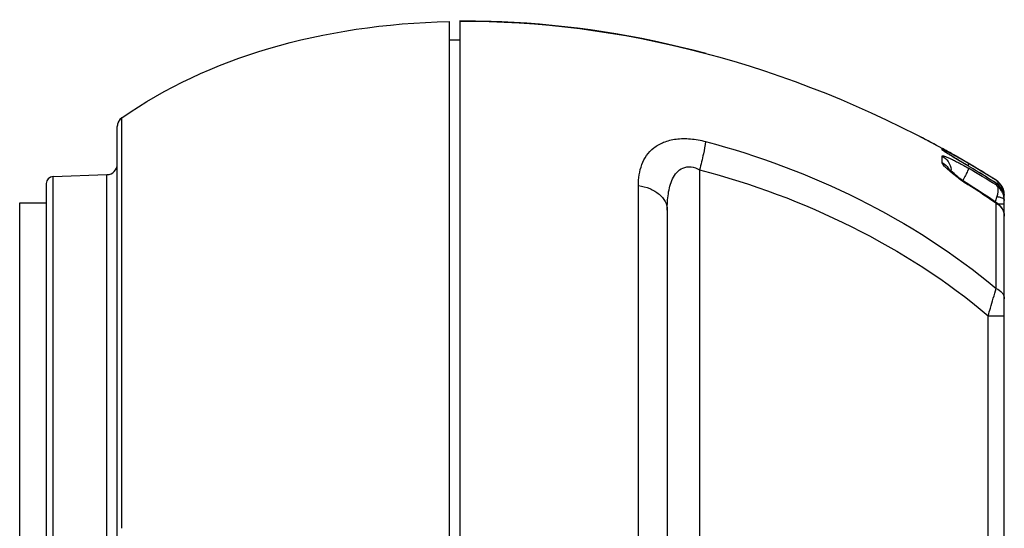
# Model space of a CAD drawing. Header units: millimetres. Extents: x 3489 to 4105, y -1201 to -766.
# Tile 36 of 55: x 3861 to 3889, y -945 to -931. Entities that reach past the tile are written whole.
import ezdxf

# ---------------------------------------------------------------- set-up
doc = ezdxf.new("R2010")
doc.units = ezdxf.units.MM

msp = doc.modelspace()

# ---------------------------------------------------------------- linework, layer by layer
at = {"color": 7, "linetype": 'Continuous'}
for p, q in [((3873.389, -930.664), (3873.389, -931.311)), ((3873.689, -930.659), (3873.689, -930.659)), ((3873.689, -930.659), (3873.689, -931.316)), ((3873.689, -931.189), (3873.389, -931.189)), ((3873.389, -931.311), (3873.389, -945.17)), ((3873.689, -931.316), (3873.689, -932.674)), ((3873.689, -932.674), (3873.689, -937.528)), ((3864.167, -933.379), (3864.152, -933.39)), ((3864.167, -933.379), (3864.167, -933.379)), ((3864.167, -933.379), (3864.167, -933.379)), ((3864.167, -933.38), (3864.167, -933.379)), ((3864.167, -933.38), (3864.167, -933.379)), ((3864.167, -933.498), (3864.167, -933.38)), ((3864.167, -933.876), (3864.167, -933.498)), ((3864.039, -956.715), (3864.039, -933.625)), ((3864.167, -944.947), (3864.167, -933.876)), ((3887.322, -934.26), (3887.285, -934.24)), ((3887.293, -934.244), (3887.285, -934.24)), ((3887.285, -934.251), (3887.285, -934.25)), ((3887.285, -934.281), (3887.285, -934.251)), ((3887.381, -934.293), (3887.347, -934.274)), ((3887.285, -934.638), (3887.285, -934.457)), ((3887.634, -934.504), (3887.583, -934.473)), ((3887.609, -934.421), (3887.592, -934.411)), ((3887.594, -934.412), (3887.622, -934.428)), ((3887.594, -934.414), (3887.621, -934.43)), ((3888.028, -934.741), (3887.596, -934.483)), ((3887.636, -934.436), (3887.609, -934.421)), ((3887.621, -934.43), (3887.65, -934.446)), ((3887.688, -934.537), (3887.634, -934.504)), ((3887.747, -934.573), (3887.688, -934.537)), ((3887.809, -934.61), (3887.747, -934.573)), ((3887.874, -934.649), (3887.809, -934.61)), ((3880.451, -934.841), (3880.451, -955.557)), ((3887.58, -934.949), (3887.43, -934.82)), ((3887.484, -934.839), (3887.48, -934.834)), ((3887.544, -934.895), (3887.544, -934.892)), ((3887.942, -934.689), (3887.874, -934.649)), ((3888.03, -934.742), (3887.942, -934.689)), ((3888.064, -934.684), (3888.028, -934.663)), ((3888.028, -934.741), (3888.03, -934.742)), ((3862.232, -935.033), (3863.749, -934.98)), ((3862.232, -935.629), (3862.232, -935.033)), ((3863.749, -955.36), (3863.749, -934.98)), ((3887.734, -935.067), (3887.58, -934.949)), ((3887.93, -935.029), (3887.867, -935.144)), ((3888.805, -935.137), (3888.805, -935.136)), ((3862.039, -935.233), (3862.039, -955.107)), ((3878.728, -954.569), (3878.728, -935.29)), ((3888.028, -935.269), (3888.043, -935.261)), ((3888.815, -935.225), (3888.805, -935.22)), ((3888.805, -935.225), (3888.805, -935.22)), ((3888.805, -935.271), (3888.805, -935.225)), ((3889.015, -935.485), (3888.995, -935.431)), ((3862.232, -935.766), (3862.232, -935.629)), ((3888.831, -935.596), (3888.783, -935.751)), ((3889.03, -935.541), (3889.015, -935.485)), ((3889.025, -935.522), (3889.036, -935.543)), ((3889.036, -935.543), (3889.039, -935.561)), ((3889.036, -935.69), (3889.039, -935.706)), ((3889.039, -954.776), (3889.039, -935.559)), ((3861.289, -935.77), (3862.039, -935.77)), ((3861.289, -954.57), (3861.289, -935.77)), ((3862.232, -955.307), (3862.232, -935.766)), ((3879.539, -935.979), (3879.539, -954.347)), ((3888.805, -938.185), (3888.805, -935.786)), ((3888.865, -935.807), (3889.039, -935.807)), ((3873.689, -937.528), (3873.689, -945.17)), ((3888.582, -938.957), (3889.039, -938.957)), ((3888.582, -951.386), (3888.582, -938.957))]:
    msp.add_line(p, q, dxfattribs=at)
for points in [[(3864.152, -933.39), (3864.123, -933.416), (3864.098, -933.446), (3864.077, -933.478), (3864.061, -933.513), (3864.048, -933.549), (3864.041, -933.587), (3864.039, -933.625)], [(3864.167, -933.391), (3864.167, -933.382), (3864.167, -933.381), (3864.167, -933.38)], [(3864.167, -933.418), (3864.167, -933.402), (3864.167, -933.396), (3864.167, -933.391)], [(3864.167, -933.442), (3864.167, -933.429), (3864.167, -933.418)], [(3887.583, -934.473), (3887.536, -934.445), (3887.515, -934.432), (3887.494, -934.419), (3887.475, -934.407), (3887.457, -934.396), (3887.44, -934.386), (3887.425, -934.376), (3887.411, -934.367), (3887.399, -934.359), (3887.388, -934.352), (3887.378, -934.345), (3887.37, -934.34), (3887.365, -934.336), (3887.361, -934.334), (3887.36, -934.333)], [(3888.18, -935.349), (3888.015, -935.243), (3887.962, -935.209), (3887.912, -935.175), (3887.863, -935.141), (3887.816, -935.108), (3887.771, -935.075), (3887.729, -935.044), (3887.689, -935.014), (3887.652, -934.985), (3887.618, -934.957), (3887.587, -934.931), (3887.559, -934.907), (3887.534, -934.886), (3887.512, -934.866), (3887.496, -934.85), (3887.483, -934.838)], [(3888.815, -935.225), (3888.74, -935.177), (3888.596, -935.086), (3888.45, -934.996), (3888.305, -934.907), (3888.158, -934.818), (3888.03, -934.742)], [(3888.855, -935.8), (3888.761, -935.735), (3888.618, -935.638), (3888.473, -935.541), (3888.327, -935.445), (3888.18, -935.349)], [(3888.995, -935.431), (3888.968, -935.381), (3888.935, -935.334), (3888.897, -935.29), (3888.853, -935.252), (3888.815, -935.225)], [(3889.038, -935.608), (3889.037, -935.6), (3889.03, -935.541)], [(3889.039, -936.15), (3889.038, -936.121), (3889.03, -936.062), (3889.013, -936.004), (3888.988, -935.947), (3888.954, -935.895), (3888.913, -935.848), (3888.863, -935.806), (3888.855, -935.8)]]:
    msp.add_lwpolyline(points, dxfattribs=at)
for centre, radius, start, end in [((3873.923, -954.19), 23.533, 87.6797, 90.5709), ((3864.339, -933.626), 0.3, 124.8941, 180), ((3872.921, -960.343), 29.794, 61.1755, 62.5537), ((3872.943, -960.303), 29.749, 61.0392, 61.1752), ((3887.043, -934.72), 0.502, 49.4568, 61.1432), ((3872.952, -960.286), 29.73, 60.4934, 61.1721), ((3872.953, -960.284), 29.727, 60.4982, 61.0951), ((3872.95, -960.289), 29.733, 60.7711, 60.9641), ((3872.959, -960.274), 29.716, 60.4978, 60.7712), ((3872.959, -960.273), 29.714, 60.4637, 60.7711), ((3887.047, -934.686), 0.496, 36.9065, 40.8251), ((3872.968, -960.258), 29.698, 60.3037, 60.4978), ((3872.974, -960.246), 29.684, 60.0515, 60.4009), ((3876.589, -954.051), 22.51, 60.1824, 60.5685), ((3872.995, -960.211), 29.644, 59.4447, 60.304), ((3875.226, -956.433), 25.254, 59.5399, 60.1853), ((3872.989, -960.222), 29.655, 59.7145, 60.0515), ((3873, -960.202), 29.632, 59.5261, 59.7145), ((3863.739, -934.68), 0.3, 272, 360), ((3887.054, -934.892), 0.491, 0.02, 6.8987), ((3873.053, -960.133), 29.545, 59.2591, 59.546), ((3872.941, -960.129), 29.533, 58.0656, 59.2779), ((3873.314, -960.033), 29.209, 57.9699, 59.7511), ((3873.014, -960.179), 29.606, 59.2129, 59.4452), ((3873.051, -960.117), 29.533, 57.7614, 59.4455), ((3873.067, -960.11), 29.518, 58.9691, 59.2591), ((3873.042, -960.131), 29.55, 58.3189, 59.2131), ((3873.097, -960.061), 29.461, 58.0801, 58.9693), ((3862.239, -935.233), 0.2, 92, 180), ((3890.884, -930.782), 5.319, 233.6829, 234.6641), ((3891.031, -930.574), 5.573, 234.6635, 236.2318), ((3873.083, -960.066), 29.473, 57.7607, 58.3187), ((3872.98, -960.065), 29.457, 57.7814, 58.0652), ((3873.128, -960.01), 29.401, 57.7771, 58.0799), ((3872.997, -960.039), 29.427, 57.5053, 57.7814), ((3888.539, -935.559), 0.5, 0, 57.7606), ((3888.537, -935.562), 0.502, 54.6167, 57.6701), ((3891.029, -930.579), 5.568, 236.2251, 237.3884), ((3873.999, -957.198), 26.033, 57.0236, 57.391), ((3874.243, -956.824), 25.586, 55.6328, 57.0266), ((3888.555, -935.633), 0.484, 21.5713, 38.4126), ((3888.536, -935.561), 0.502, 17.36, 23.9048), ((3888.537, -935.561), 0.502, 13.0436, 17.3565), ((3888.537, -935.561), 0.502, 8.7362, 13.0415), ((3874.496, -956.452), 25.137, 55.3008, 55.6297), ((3888.512, -935.708), 0.527, 19.7676, 22.5433), ((3888.552, -935.633), 0.487, 3.0269, 21.4465), ((3888.514, -935.707), 0.525, 14.2143, 19.7665), ((3888.517, -935.707), 0.522, 2.0972, 14.2082), ((3888.537, -935.561), 0.501, 6.5716, 8.7358), ((3888.537, -935.561), 0.502, 0.0036, 6.5693), ((3888.551, -935.633), 0.487, 0.0005, 2.9843), ((3888.523, -935.706), 0.515, 0.0012, 2.0674)]:
    msp.add_arc(centre, radius, start, end, dxfattribs=at)
for points in [[(3868.31, -931.425), (3869.89, -930.957), (3871.603, -930.705), (3873.389, -930.664)], [(3873.689, -930.659), (3878.121, -930.613), (3882.981, -931.85), (3887.381, -934.293)], [(3880.633, -931.566), (3878.696, -931.051), (3876.756, -930.752), (3874.876, -930.677)], [(3864.167, -933.38), (3865.39, -932.525), (3866.789, -931.875), (3868.31, -931.425)], [(3887.285, -934.24), (3887.286, -934.24), (3887.286, -934.241), (3887.287, -934.241)], [(3887.285, -934.25), (3887.337, -934.278), (3887.384, -934.317), (3887.423, -934.361)], [(3888.805, -935.22), (3888.854, -935.249), (3888.899, -935.288), (3888.934, -935.333)]]:
    msp.add_open_spline(points, degree=3, dxfattribs=at)
for points, knots in [([(3878.728, -935.29), (3878.728, -935.187), (3878.741, -934.986), (3878.813, -934.695), (3878.948, -934.432), (3879.157, -934.209), (3879.445, -934.047), (3879.801, -933.962), (3880.204, -933.96), (3880.481, -934.01), (3880.621, -934.047)], [0, 0, 0, 0, 0.11376, 0.222695, 0.329229, 0.438228, 0.556495, 0.689933, 0.839475, 1, 1, 1, 1]), ([(3880.621, -934.047), (3880.606, -934.163), (3880.553, -934.429), (3880.49, -934.692), (3880.451, -934.841)], [0, 0, 0, 0, 0.433183, 1, 1, 1, 1]), ([(3880.621, -934.047), (3882.107, -934.44), (3885.007, -935.525), (3887.627, -937.196), (3888.805, -938.185)], [0, 0, 0, 0, 0.499894, 1, 1, 1, 1]), ([(3887.285, -934.25), (3887.285, -934.249), (3887.289, -934.25), (3887.291, -934.252), (3887.299, -934.255), (3887.313, -934.262), (3887.338, -934.275), (3887.374, -934.294), (3887.419, -934.318), (3887.493, -934.358), (3887.552, -934.391), (3887.594, -934.414)], [0, 0, 0, 0, 0.003954, 0.016606, 0.038159, 0.068493, 0.15461, 0.272624, 0.419544, 0.592029, 1, 1, 1, 1]), ([(3887.596, -934.483), (3887.555, -934.457), (3887.495, -934.421), (3887.42, -934.374), (3887.375, -934.345), (3887.338, -934.321), (3887.31, -934.303), (3887.296, -934.29), (3887.285, -934.284), (3887.285, -934.281)], [0, 0, 0, 0, 0.396008, 0.565144, 0.710812, 0.829803, 0.919112, 0.976251, 1, 1, 1, 1]), ([(3887.285, -934.457), (3887.285, -934.454), (3887.29, -934.447), (3887.304, -934.447), (3887.323, -934.45), (3887.364, -934.461), (3887.429, -934.487), (3887.524, -934.53), (3887.636, -934.585), (3887.807, -934.675), (3887.939, -934.749), (3888.028, -934.801)], [0, 0, 0, 0, 0.009558, 0.023826, 0.047235, 0.080464, 0.175046, 0.302318, 0.455136, 0.626402, 1, 1, 1, 1]), ([(3887.285, -934.457), (3887.354, -934.494), (3887.475, -934.603), (3887.531, -934.756), (3887.541, -934.833)], [0, 0, 0, 0, 0.500586, 1, 1, 1, 1]), ([(3879.539, -935.979), (3879.539, -935.825), (3879.551, -935.597), (3879.609, -935.302), (3879.682, -935.096), (3879.795, -934.911), (3879.976, -934.772), (3880.22, -934.744), (3880.376, -934.802), (3880.451, -934.841)], [0, 0, 0, 0, 0.253612, 0.376449, 0.496176, 0.613287, 0.731374, 0.859456, 1, 1, 1, 1]), ([(3880.451, -934.841), (3881.929, -935.229), (3884.813, -936.306), (3887.417, -937.969), (3888.582, -938.957)], [0, 0, 0, 0, 0.500003, 1, 1, 1, 1]), ([(3887.285, -934.638), (3887.307, -934.649), (3887.389, -934.702), (3887.455, -934.779), (3887.489, -934.843)], [0, 0, 0, 0, 0.251849, 1, 1, 1, 1]), ([(3887.43, -934.82), (3887.409, -934.801), (3887.373, -934.766), (3887.327, -934.716), (3887.297, -934.675), (3887.285, -934.649), (3887.285, -934.638)], [0, 0, 0, 0, 0.354664, 0.644715, 0.860901, 1, 1, 1, 1]), ([(3887.544, -934.892), (3887.544, -934.889), (3887.545, -934.883), (3887.554, -934.882), (3887.563, -934.889), (3887.576, -934.899), (3887.59, -934.914), (3887.613, -934.94), (3887.63, -934.961), (3887.642, -934.976)], [0, 0, 0, 0, 0.053272, 0.094836, 0.169841, 0.284634, 0.432442, 0.605128, 1, 1, 1, 1]), ([(3888.028, -934.801), (3888.029, -934.804), (3888.028, -934.813), (3888.021, -934.837), (3888.003, -934.882), (3887.971, -934.949), (3887.945, -935), (3887.93, -935.029)], [0, 0, 0, 0, 0.036925, 0.100633, 0.307751, 0.6132, 1, 1, 1, 1]), ([(3888.028, -934.664), (3888.03, -934.665), (3888.03, -934.673), (3888.025, -934.695), (3888.017, -934.715), (3888.011, -934.73)], [0, 0, 0, 0, 0.094102, 0.287557, 1, 1, 1, 1]), ([(3888.805, -935.137), (3888.823, -935.149), (3888.854, -935.188), (3888.863, -935.236), (3888.865, -935.262)], [0, 0, 0, 0, 0.445988, 1, 1, 1, 1]), ([(3888.996, -935.358), (3888.986, -935.337), (3888.945, -935.258), (3888.882, -935.191), (3888.828, -935.152)], [0, 0, 0, 0, 0.253164, 1, 1, 1, 1]), ([(3878.728, -935.29), (3878.837, -935.304), (3879.046, -935.358), (3879.311, -935.511), (3879.493, -935.724), (3879.539, -935.897), (3879.539, -935.979)], [0, 0, 0, 0, 0.288694, 0.553128, 0.787458, 1, 1, 1, 1]), ([(3888.805, -935.271), (3888.839, -935.3), (3888.864, -935.382), (3888.857, -935.494), (3888.842, -935.561), (3888.831, -935.596)], [0, 0, 0, 0, 0.397323, 0.672936, 1, 1, 1, 1]), ([(3888.999, -935.506), (3888.989, -935.482), (3888.943, -935.39), (3888.869, -935.313), (3888.805, -935.271)], [0, 0, 0, 0, 0.254155, 1, 1, 1, 1]), ([(3888.831, -935.596), (3888.844, -935.598), (3888.891, -935.605), (3888.937, -935.618), (3888.968, -935.632)], [0, 0, 0, 0, 0.275607, 1, 1, 1, 1]), ([(3888.968, -935.632), (3888.977, -935.636), (3889.003, -935.649), (3889.028, -935.671), (3889.036, -935.69)], [0, 0, 0, 0, 0.309456, 1, 1, 1, 1]), ([(3888.805, -935.786), (3888.821, -935.794), (3888.883, -935.828), (3888.936, -935.878), (3888.966, -935.921)], [0, 0, 0, 0, 0.254492, 1, 1, 1, 1]), ([(3888.855, -935.8), (3888.852, -935.798), (3888.837, -935.789), (3888.819, -935.786), (3888.805, -935.786)], [0, 0, 0, 0, 0.234103, 1, 1, 1, 1]), ([(3888.966, -935.921), (3889.001, -935.97), (3889.033, -936.049), (3889.039, -936.13), (3889.039, -936.15)], [0, 0, 0, 0, 0.744193, 1, 1, 1, 1]), ([(3888.582, -938.957), (3888.604, -938.885), (3888.682, -938.629), (3888.757, -938.371), (3888.805, -938.185)], [0, 0, 0, 0, 0.280115, 1, 1, 1, 1]), ([(3888.805, -938.185), (3888.87, -938.213), (3888.959, -938.273), (3889.027, -938.388), (3889.039, -938.449), (3889.039, -938.478)], [0, 0, 0, 0, 0.539569, 0.776793, 1, 1, 1, 1])]:
    msp.add_open_spline(points, degree=3, knots=knots, dxfattribs=at)

doc.saveas('drawing.dxf')
